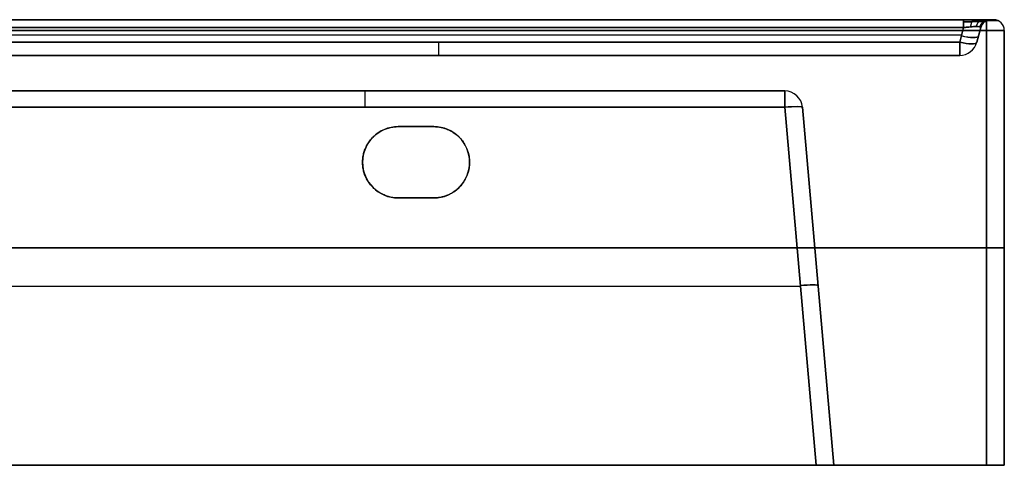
# Model space of a CAD drawing. Header units: millimetres. Extents: x -605 to 605, y -150 to 0.
# Tile 40 of 40: x 329 to 605, y -125 to 0. Entities that reach past the tile are written whole.
import ezdxf

# ---------------------------------------------------------------- set-up
doc = ezdxf.new("R2010")
doc.units = ezdxf.units.MM
doc.header["$MEASUREMENT"] = 0
doc.layers.add('Default', color=7, linetype='Continuous', true_color=0x000000)

msp = doc.modelspace()

# ---------------------------------------------------------------- linework, layer by layer
at = {"layer": 'Default'}
for p, q in [((601.3, 0, -62), (602, 0, -62)), ((593.57, -2.22, -285.4), (592.48, -6.29, -284.31)), ((592.48, -6.29, 160.31), (593.57, -2.22, 161.4)), ((597.31, -6.29, -279.48), (598.4, -2.22, -280.57)), ((598.4, -2.22, 156.57), (597.31, -6.29, 155.48)), ((597.31, -6.29, -62), (598.4, -2.22, -62)), ((598.4, -2.22, -280.57), (597.31, -6.29, -279.48)), ((-593.03, -4.26, -284.86), (593.03, -4.26, -284.86)), ((597.86, -4.26, -280.03), (597.86, -4.26, 156.03)), ((605, -125, -62), (605, -3, -62)), ((300.16, -10, -62), (592.48, -10, -62)), ((307.83, -20, -74.79), (543.42, -20, -74.79)), ((552.21, -125, -264.19), (543.42, -24.56, -255.4)), ((543.42, -24.56, 111.4), (552.21, -125, 120.19)), ((548.4, -24.56, -250.42), (557.19, -125, -259.21)), ((557.19, -125, 115.21), (548.4, -24.56, 106.42)), ((548.4, -24.56, -72), (557.19, -125, -72)), ((435, -30, -255.88), (435, -30, -292)), ((445, -30, -273.94), (435, -30, -273.94)), ((440, -30, -292), (440, -30, -255.88)), ((425, -40, -292), (425, -40, -256.75)), ((455, -40, -256.75), (455, -40, -292)), ((435, -50, -274.81), (445, -50, -274.81)), ((440, -50, -292), (440, -50, -257.63)), ((600, -64, -292), (-600, -64, -292)), ((-600, -64, 168), (600, -64, 168)), ((605, -64, 163), (605, -64, -287)), ((17.13, -74.78, -259.79), (547.81, -74.78, -259.79)), ((294.37, -74.78, 115.79), (547.81, -74.78, 115.79)), ((552.79, -74.78, -254.81), (552.79, -74.78, 110.81)), ((557.19, -125, -62), (605, -125, -62))]:
    msp.add_line(p, q, dxfattribs=at)
at = {"layer": 'Default', "extrusion": (1, -2.04904e-13, -1.17996e-13)}
msp.add_arc((-3, -288.3, 593.57), 3, 0, 75, dxfattribs=at)
at = {"layer": 'Default'}
for centre, radius, start, end in [((601.3, -3, 156.57), 3, 90, 165), ((601.3, -3, -62), 3, 90, 165), ((602, -3, 163), 3, 0, 90), ((602, -3, -287), 3, 360, 90), ((602, -3, -62), 3, 0, 90), ((592.48, -5, -279.48), 5, 270, 345), ((592.48, -5, 155.48), 5, 270, 345), ((592.48, -5, -62), 5, 270, 345), ((543.42, -25, -250.42), 5, 5, 90), ((543.42, -25, 106.42), 5, 5, 90), ((543.42, -25, -72), 5, 5, 90), ((435, -40, -292), 10, 90, 180), ((435, -40, -273.94), 10, 90, 180), ((445, -40, -292), 10, 270, 90), ((445, -40, -273.94), 10, 270, 90), ((435, -40, -292), 10, 180, 270), ((435, -40, -274.38), 10, 180, 270)]:
    msp.add_arc(centre, radius, start, end, dxfattribs=at)
at = {"layer": 'Default', "extrusion": (1, 7.57912e-14, -7.57912e-14)}
msp.add_arc((-3, -289, 600), 3, 270, 0, dxfattribs=at)
at = {"layer": 'Default', "extrusion": (1, -1.04446e-13, 8.01441e-14)}
msp.add_arc((-3, 164.3, 593.57), 3, 285, 0, dxfattribs=at)
at = {"layer": 'Default', "extrusion": (1, 3.78956e-14, -7.18523e-28)}
msp.add_arc((-3, 165, 600), 3, 360, 90, dxfattribs=at)
at = {"layer": 'Default', "extrusion": (-2.63493e-14, 1, -6.90841e-16)}
msp.add_arc((-600, 163), 2, 90, 180, dxfattribs=at)
at = {"layer": 'Default', "extrusion": (-5.03302e-15, 1, 3.54284e-14)}
msp.add_arc((-600, -287), 2, 180, 270, dxfattribs=at)
at = {"layer": 'Default', "extrusion": (0, 1, 0)}
for centre, radius, start, end in [((-600, 163, -0.26), 3.22, 90, 180), ((-600, -287, -0.26), 3.22, 180, 270), ((-600, -287, -64), 5, 180, 270), ((-600, 163, -64), 5, 90, 180)]:
    msp.add_arc(centre, radius, start, end, dxfattribs=at)
at = {"layer": 'Default', "extrusion": (0.250563, 0.935113, -0.250563)}
for centre in [(-573.59, -233.36, 215.67), (-573.59, -233.36, 213.81)]:
    msp.add_arc(centre, 5, 180, 266.159, dxfattribs=at)
at = {"layer": 'Default', "extrusion": (0.250563, 0.935113, 0.250563)}
for centre in [(-573.59, 113.31, 184.6), (-573.59, 113.31, 182.74)]:
    msp.add_arc(centre, 5, 93.841, 180, dxfattribs=at)
at = {"layer": 'Default', "extrusion": (3.55271e-16, 1, 1.77636e-16)}
msp.add_arc((-600, 163, -3), 5, 90, 180, dxfattribs=at)
at = {"layer": 'Default', "extrusion": (2.66454e-16, 1, -1.77636e-16)}
msp.add_arc((-600, -287, -3), 5, 180, 270, dxfattribs=at)
at = {"layer": 'Default', "extrusion": (1, 0, 0)}
for centre, start, end in [((-5, 155.48, 446.32), 105, 180), ((-25, 106.42, 425.62), 0, 85)]:
    msp.add_arc(centre, 5, start, end, dxfattribs=at)
at = {"layer": 'Default', "extrusion": (1, -5.5395e-13, -6.36916e-13)}
msp.add_arc((-5, -279.48, 592.48), 5, 180, 255, dxfattribs=at)
at = {"layer": 'Default', "extrusion": (1, 1.49276e-13, -4.39252e-14)}
msp.add_arc((-5, 155.48, 592.48), 5, 105, 180, dxfattribs=at)
at = {"layer": 'Default', "extrusion": (1, 1.82556e-13, -7.51238e-15)}
msp.add_arc((-25, -250.42, 543.42), 5, 275, 0, dxfattribs=at)
at = {"layer": 'Default', "extrusion": (1, -6.74402e-14, 5.23236e-14)}
msp.add_arc((-25, 106.42, 543.42), 5, 360, 85, dxfattribs=at)
at = {"layer": 'Default', "extrusion": (-0.086827, 0.992433, 0.086827)}
for centre in [(-539.17, -243.2, -93.74), (-539.17, -243.2, -144.12)]:
    msp.add_arc(centre, 5, 180, 269.5648, dxfattribs=at)
at = {"layer": 'Default', "extrusion": (-0.086827, 0.992433, -0.086827)}
for centre in [(-539.17, 99.74, -81.23), (-539.17, 99.74, -131.62)]:
    msp.add_arc(centre, 5, 90.4352, 180, dxfattribs=at)
at = {"layer": 'Default', "extrusion": (-7.10543e-14, 1, 7.95808e-14)}
msp.add_arc((-600, -287, -125), 5, 180, 270, dxfattribs=at)
at = {"layer": 'Default', "extrusion": (-7.10543e-14, 1, -7.95808e-14)}
msp.add_arc((-600, 163, -125), 5, 90, 180, dxfattribs=at)
at = {"layer": 'Default'}
for points in [[(-593.57, 0, -288.3), (0, 0, -288.3), (593.57, 0, -288.3)], [(600, 0, -289), (0, 0, -289), (-600, 0, -289)], [(-600, 0, 165), (0, 0, 165), (600, 0, 165)], [(593.57, 0, 164.3), (0, 0, 164.3), (-593.57, 0, 164.3)], [(593.57, -2.22, 161.4), (0, -2.22, 161.4), (-593.57, -2.22, 161.4)], [(-593.57, -2.22, -285.4), (0, -2.22, -285.4), (593.57, -2.22, -285.4)], [(598.4, -2.22, -280.57), (598.4, -2.22, -62), (598.4, -2.22, 156.57)], [(601.3, 0, -280.57), (601.3, 0, -62), (601.3, 0, 156.57)], [(602, 0, 163), (602, 0, -62), (602, 0, -287)], [(-600, -3, -292), (0, -3, -292), (600, -3, -292)], [(600, -3, 168), (0, -3, 168), (-600, -3, 168)], [(600, -3, -292), (600, -64, -292), (600, -125, -292)], [(600, -125, 168), (600, -64, 168), (600, -3, 168)], [(605, -125, -287), (605, -64, -287), (605, -3, -287)], [(605, -3, -287), (605, -3, -62), (605, -3, 163)], [(605, -3, 163), (605, -64, 163), (605, -125, 163)], [(592.48, -6.29, -284.31), (0, -6.29, -284.31), (-592.48, -6.29, -284.31)], [(300.16, -6.29, 160.31), (446.32, -6.29, 160.31), (592.48, -6.29, 160.31)], [(597.31, -6.29, 155.48), (597.31, -6.29, -62), (597.31, -6.29, -279.48)], [(-592.48, -10, -279.48), (0, -10, -279.48), (592.48, -10, -279.48)], [(592.48, -10, 155.48), (446.32, -10, 155.48), (300.16, -10, 155.48)], [(592.48, -10, -279.48), (592.48, -10, -62), (592.48, -10, 155.48)], [(19.74, -20, -250.42), (281.58, -20, -250.42), (543.42, -20, -250.42)], [(543.42, -20, 106.42), (425.62, -20, 106.42), (307.83, -20, 106.42)], [(543.42, -20, -250.42), (543.42, -20, -72), (543.42, -20, 106.42)], [(543.42, -24.56, -255.4), (281.58, -24.56, -255.4), (19.74, -24.56, -255.4)], [(307.83, -24.56, 111.4), (425.62, -24.56, 111.4), (543.42, -24.56, 111.4)], [(548.4, -24.56, 106.42), (548.4, -24.56, -72), (548.4, -24.56, -250.42)], [(435, -30, -255.88), (440, -30, -255.88), (445, -30, -255.88)], [(445, -30, -292), (440, -30, -292), (435, -30, -292)], [(445, -30, -255.88), (445, -30, -273.94), (445, -30, -292)], [(445, -50, -257.63), (440, -50, -257.63), (435, -50, -257.63)], [(435, -50, -292), (440, -50, -292), (445, -50, -292)], [(435, -50, -257.63), (435, -50, -274.81), (435, -50, -292)], [(445, -50, -292), (445, -50, -274.81), (445, -50, -257.63)], [(600, -125, -292), (0, -125, -292), (-600, -125, -292)], [(-600, -125, 168), (0, -125, 168), (600, -125, 168)], [(552.21, -125, 120.19), (0, -125, 120.19), (-552.21, -125, 120.19)], [(13.13, -125, -264.19), (282.67, -125, -264.19), (552.21, -125, -264.19)], [(557.19, -125, -259.21), (557.19, -125, -72), (557.19, -125, 115.21)], [(605, -125, 163), (605, -125, -62), (605, -125, -287)]]:
    msp.add_open_spline(points, degree=2, dxfattribs=at)
for points, weights, degree in [([(593.57, 0, -288.3), (598.16, 0, -288.3), (601.3, 0, -285.16), (601.3, 0, -280.57)], [1, 0.820270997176, 0.820270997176, 1], 3), ([(601.3, 0, 156.57), (601.3, 0, 161.16), (598.16, 0, 164.3), (593.57, 0, 164.3)], [1, 0.820270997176, 0.820270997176, 1], 3), ([(596.57, 0, 163.72), (595.77, 0, 161.75), (595.5, -2.01, 161.1)], [1.00000004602, 0.815353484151, 0.999999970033], 2), ([(596.57, 0, -287.72), (595.77, 0, -285.75), (595.5, -2.01, -285.1)], [1.00000004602, 0.815353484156, 0.999999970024], 2), ([(599.07, 0, 162.07), (597.6, 0, 160.6), (597.09, -1.94, 160.09)], [1, 0.822906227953, 1], 2), ([(599.07, 0, -286.07), (597.6, 0, -284.6), (597.09, -1.94, -284.09)], [1, 0.822906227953, 1], 2), ([(600.72, 0, 159.57), (598.75, 0, 158.77), (598.1, -2.01, 158.5)], [1.00000004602, 0.815353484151, 0.999999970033], 2), ([(600.72, 0, -283.57), (598.75, 0, -282.77), (598.1, -2.01, -282.5)], [1.00000004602, 0.815353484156, 0.999999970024], 2), ([(598.4, -2.22, -280.57), (599, 0, -280.57), (601.3, 0, -280.57)], [1, 0.793353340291, 1], 2), ([(425, -40, -256.75), (425, -34.14, -256.24), (429.14, -30, -255.88), (435, -30, -255.88)], [1, 0.804737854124, 0.804737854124, 1], 3), ([(445, -30, -255.88), (465, -30, -255.88), (465, -50, -257.63), (445, -50, -257.63)], [1, 0.333333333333, 0.333333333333, 1], 3), ([(435, -50, -257.63), (429.14, -50, -257.63), (425, -45.86, -257.26), (425, -40, -256.75)], [1, 0.804737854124, 0.804737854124, 1], 3), ([(557.19, -125, 115.21), (557.19, -125, 118.13), (555.13, -125, 120.19), (552.21, -125, 120.19)], [1, 0.806524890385, 0.806524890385, 1], 3), ([(552.21, -125, -264.19), (555.13, -125, -264.19), (557.19, -125, -262.13), (557.19, -125, -259.21)], [1, 0.806524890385, 0.806524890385, 1], 3)]:
    msp.add_rational_spline(points, weights, degree=degree, dxfattribs=at)
for points, weights in [([(593.57, -0.62, 162.48), (594.38, -0.59, 162.51), (595.18, -0.57, 162.39), (596.65, -0.54, 161.84), (597.32, -0.53, 161.41), (598.41, -0.53, 160.32), (598.84, -0.54, 159.65), (599.39, -0.57, 158.18), (599.51, -0.59, 157.38), (599.48, -0.62, 156.57)], [0.896676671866, 0.901458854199, 0.905177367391, 0.910176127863, 0.911453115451, 0.911453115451, 0.910176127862, 0.905177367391, 0.901458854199, 0.896676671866]), ([(599.48, -0.62, -280.57), (599.51, -0.59, -281.38), (599.39, -0.57, -282.18), (598.84, -0.54, -283.65), (598.41, -0.53, -284.32), (597.32, -0.53, -285.41), (596.65, -0.54, -285.84), (595.18, -0.57, -286.39), (594.38, -0.59, -286.51), (593.57, -0.62, -286.48)], [0.896676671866, 0.901458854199, 0.90517736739, 0.910176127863, 0.911453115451, 0.911453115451, 0.910176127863, 0.90517736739, 0.901458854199, 0.896676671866])]:
    msp.add_rational_spline(points, weights, degree=3, knots=[2.389713, 2.389713, 2.389713, 2.389713, 2.765653, 2.765653, 3.141593, 3.141593, 3.517532, 3.517532, 3.893472, 3.893472, 3.893472, 3.893472], dxfattribs=at)
for points in [[(598.4, -2.22, 156.57), (598.42, -2.18, 156.91), (598.4, -2.14, 157.24), (598.29, -2.07, 157.89), (598.21, -2.04, 158.2), (597.99, -1.99, 158.8), (597.84, -1.97, 159.09), (597.5, -1.94, 159.62), (597.31, -1.94, 159.86), (596.86, -1.94, 160.31), (596.62, -1.94, 160.5), (596.09, -1.97, 160.84), (595.8, -1.99, 160.99), (595.2, -2.04, 161.21), (594.89, -2.07, 161.29), (594.24, -2.14, 161.4), (593.91, -2.18, 161.42), (593.57, -2.22, 161.4)], [(593.57, -2.22, -285.4), (593.91, -2.18, -285.42), (594.24, -2.14, -285.4), (594.89, -2.07, -285.29), (595.2, -2.04, -285.21), (595.8, -1.99, -284.99), (596.09, -1.97, -284.84), (596.62, -1.94, -284.5), (596.86, -1.94, -284.31), (597.31, -1.94, -283.86), (597.5, -1.94, -283.62), (597.84, -1.97, -283.09), (597.99, -1.99, -282.8), (598.21, -2.04, -282.2), (598.29, -2.07, -281.89), (598.4, -2.14, -281.24), (598.42, -2.18, -280.91), (598.4, -2.22, -280.57)]]:
    msp.add_open_spline(points, degree=3, knots=[-3.893472, -3.893472, -3.893472, -3.893472, -3.705502, -3.705502, -3.517532, -3.517532, -3.329563, -3.329563, -3.141593, -3.141593, -2.953623, -2.953623, -2.765653, -2.765653, -2.577683, -2.577683, -2.389713, -2.389713, -2.389713, -2.389713], dxfattribs=at)

doc.saveas('drawing.dxf')
